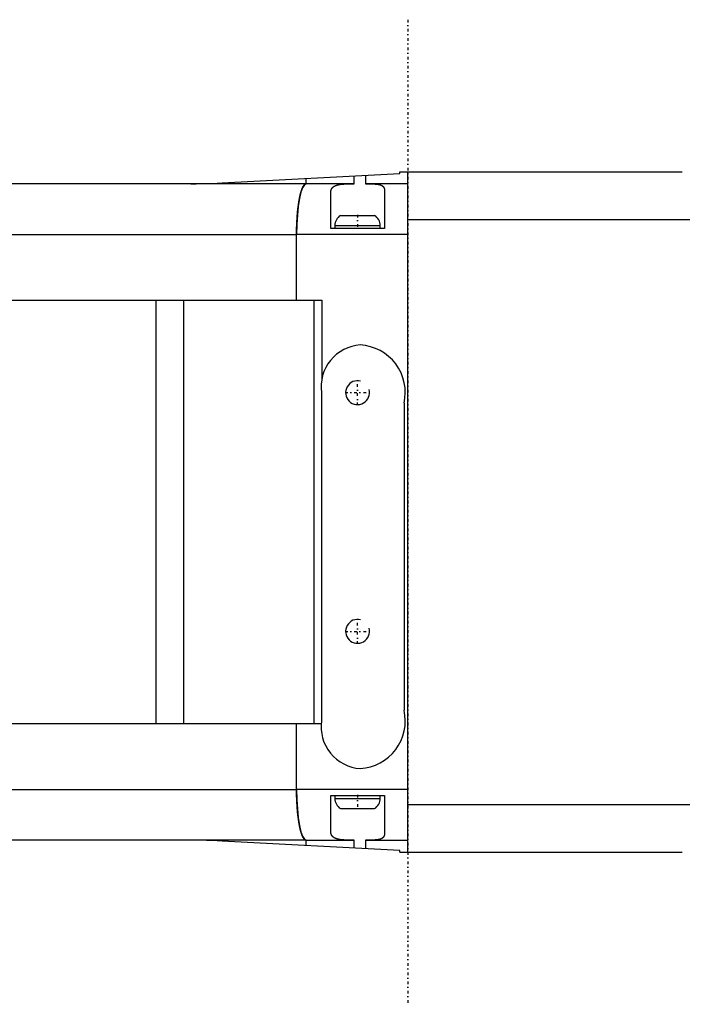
# Model space of a CAD drawing. Extents: x -584 to 223, y -128 to 128.
# Tile 2 of 4: x -455 to -344, y -82 to 83. Entities that reach past the tile are written whole.
import ezdxf

# ---------------------------------------------------------------- set-up
doc = ezdxf.new("R2010")
doc.units = 0
doc.linetypes.add('CENTER', pattern=[1.5, 0.45, -0.5, 0.05, -0.5])
for name, color, linetype in [('AM_0', 7, 'CONTINUOUS'), ('AM_10', 7, 'CONTINUOUS'), ('AM_7', 7, 'CENTER')]:
    doc.layers.add(name, color=color, linetype=linetype)

msp = doc.modelspace()

# ---------------------------------------------------------------- linework, layer by layer
at = {"layer": 'AM_0', "color": 7, "linetype": 'CONTINUOUS'}
for p, q in [((-420.67, 55.14), (-390.9, 56.7)), ((-398.54, 55), (-398.54, 56.3)), ((-396.67, 56.39), (-396.67, 55)), ((-390.9, 57), (-343.6, 57)), ((-390.9, 56.7), (-390.9, 57)), ((-389.56, -57), (-389.56, 57)), ((-406.59, 55), (-520.5, 55)), ((-406.59, 55), (-406.59, 55.87)), ((-406.59, 55), (-406.59, 55.87)), ((-398.54, 55), (-406.59, 55)), ((-389.56, 55), (-396.67, 55)), ((-402.5, 47.5), (-402.5, 53.44)), ((-393.5, 53.95), (-393.5, 47.5)), ((-400.85, 49.7), (-395.15, 49.7)), ((-401.8, 48), (-401.8, 47.5)), ((-401.8, 48), (-394.2, 48)), ((-394.2, 47.5), (-394.2, 48)), ((-389.56, 49), (-339.5, 49)), ((-529, 46.5), (-408.21, 46.5)), ((-408.21, 35.5), (-408.21, 46.5)), ((-408.21, 35.5), (-408.21, 46.5)), ((-389.56, 46.5), (-408.21, 46.5)), ((-393.5, 47.5), (-402.5, 47.5)), ((-484.73, 35.5), (-404, 35.5)), ((-431.8, 35.5), (-431.8, -35.5)), ((-427.16, 35.5), (-427.16, -35.5)), ((-405.31, 35.5), (-405.31, -35.5)), ((-404, 35.5), (-404, 22.18)), ((-404, 20), (-404.03, 20)), ((-404, -35), (-404, 20)), ((-390.2, 18.22), (-390.2, -33.22)), ((-404.08, -35.5), (-493, -35.5)), ((-408.21, -46.5), (-408.21, -35.5)), ((-408.21, -46.5), (-408.21, -35.5)), ((-404.03, -35), (-404, -35)), ((-529, -46.5), (-408.21, -46.5)), ((-389.56, -46.5), (-408.21, -46.5)), ((-402.5, -47.5), (-393.5, -47.5)), ((-402.5, -53.44), (-402.5, -47.5)), ((-401.8, -47.5), (-401.8, -48)), ((-394.2, -48), (-394.2, -47.5)), ((-393.5, -47.5), (-393.5, -53.95)), ((-401.8, -48), (-394.2, -48)), ((-389.56, -49), (-339.5, -49)), ((-400.85, -49.7), (-395.15, -49.7)), ((-406.59, -55), (-520.5, -55)), ((-390.9, -56.7), (-420.67, -55.14)), ((-406.59, -55), (-398.54, -55)), ((-406.59, -55.87), (-406.59, -55)), ((-406.59, -55.87), (-406.59, -55)), ((-398.54, -56.3), (-398.54, -55)), ((-396.67, -55), (-389.56, -55)), ((-396.67, -55), (-396.67, -56.39)), ((-390.9, -57), (-390.9, -56.7)), ((-390.9, -57), (-343.6, -57))]:
    msp.add_line(p, q, dxfattribs=at)
for points in [[(-406.59, 55), (-406.9, 54.84), (-407.21, 54.35), (-407.49, 53.57), (-407.73, 52.51), (-407.93, 51.22), (-408.08, 49.75), (-408.18, 48.16), (-408.21, 46.5)], [(-408.21, -46.5), (-408.18, -48.16), (-408.08, -49.75), (-407.93, -51.22), (-407.73, -52.51), (-407.49, -53.57), (-407.21, -54.35), (-406.9, -54.84), (-406.59, -55)]]:
    msp.add_lwpolyline(points, dxfattribs=at)
for points in [[(-425.9, 55, 0), (-425.03, 55, 0), (-423.28, 55.03, 0), (-421.54, 55.1, 0), (-420.67, 55.14, 0)], [(-408.21, 46.5, 0), (-408.21, 46.56, 0), (-408.21, 46.69, 0), (-408.21, 46.81, 0), (-408.21, 46.87, 0), (-408.21, 46.93, 0), (-408.21, 47.06, 0), (-408.21, 47.18, 0), (-408.21, 47.3, 0), (-408.21, 47.43, 0), (-408.2, 47.55, 0), (-408.2, 47.61, 0), (-408.2, 47.67, 0), (-408.2, 47.79, 0), (-408.19, 47.92, 0), (-408.19, 48.04, 0), (-408.18, 48.16, 0), (-408.18, 48.28, 0), (-408.18, 48.34, 0), (-408.17, 48.4, 0), (-408.17, 48.52, 0), (-408.16, 48.64, 0), (-408.16, 48.7, 0), (-408.16, 48.76, 0), (-408.15, 48.88, 0), (-408.14, 49, 0), (-408.14, 49.06, 0), (-408.14, 49.11, 0), (-408.13, 49.23, 0), (-408.12, 49.35, 0), (-408.11, 49.47, 0), (-408.1, 49.58, 0), (-408.1, 49.7, 0), (-408.09, 49.75, 0), (-408.09, 49.81, 0), (-408.08, 49.92, 0), (-408.07, 50.04, 0), (-408.06, 50.15, 0), (-408.05, 50.26, 0), (-408.04, 50.37, 0), (-408.03, 50.42, 0), (-408.03, 50.48, 0), (-408.01, 50.59, 0), (-408, 50.7, 0), (-407.99, 50.8, 0), (-407.98, 50.91, 0), (-407.97, 51.01, 0), (-407.96, 51.07, 0), (-407.95, 51.12, 0), (-407.94, 51.22, 0), (-407.93, 51.32, 0), (-407.91, 51.43, 0), (-407.9, 51.53, 0), (-407.89, 51.63, 0), (-407.88, 51.67, 0), (-407.87, 51.72, 0), (-407.86, 51.82, 0), (-407.84, 51.92, 0), (-407.83, 52.01, 0), (-407.81, 52.1, 0), (-407.8, 52.2, 0), (-407.79, 52.24, 0), (-407.78, 52.29, 0), (-407.76, 52.38, 0), (-407.75, 52.47, 0), (-407.74, 52.51, 0), (-407.73, 52.55, 0), (-407.71, 52.64, 0), (-407.7, 52.72, 0), (-407.69, 52.77, 0), (-407.68, 52.81, 0), (-407.66, 52.89, 0), (-407.64, 52.97, 0), (-407.63, 53.05, 0), (-407.61, 53.13, 0), (-407.59, 53.21, 0), (-407.58, 53.24, 0), (-407.57, 53.28, 0), (-407.55, 53.35, 0), (-407.53, 53.43, 0), (-407.51, 53.5, 0), (-407.49, 53.57, 0), (-407.47, 53.64, 0), (-407.46, 53.67, 0), (-407.45, 53.7, 0), (-407.43, 53.77, 0), (-407.41, 53.83, 0), (-407.39, 53.89, 0), (-407.37, 53.95, 0), (-407.35, 54.01, 0), (-407.34, 54.04, 0), (-407.33, 54.07, 0), (-407.31, 54.12, 0), (-407.29, 54.18, 0), (-407.27, 54.23, 0), (-407.25, 54.28, 0), (-407.22, 54.33, 0), (-407.21, 54.35, 0), (-407.2, 54.38, 0), (-407.18, 54.42, 0), (-407.16, 54.47, 0), (-407.14, 54.51, 0), (-407.11, 54.55, 0), (-407.09, 54.59, 0), (-407.08, 54.61, 0), (-407.07, 54.62, 0), (-407.05, 54.66, 0), (-407.02, 54.69, 0), (-407.01, 54.71, 0), (-407, 54.73, 0), (-406.98, 54.76, 0), (-406.96, 54.78, 0), (-406.94, 54.8, 0), (-406.93, 54.81, 0), (-406.91, 54.84, 0), (-406.89, 54.86, 0), (-406.86, 54.88, 0), (-406.84, 54.9, 0), (-406.82, 54.92, 0), (-406.8, 54.93, 0), (-406.79, 54.94, 0), (-406.77, 54.95, 0), (-406.75, 54.96, 0), (-406.72, 54.97, 0), (-406.7, 54.98, 0), (-406.68, 54.99, 0), (-406.66, 54.99, 0), (-406.65, 54.99, 0), (-406.63, 55, 0), (-406.6, 55, 0), (-406.59, 55, 0)], [(-402.5, 53.44, 0), (-402.5, 53.46, 0), (-402.5, 53.49, 0), (-402.5, 53.53, 0), (-402.5, 53.55, 0), (-402.5, 53.57, 0), (-402.49, 53.6, 0), (-402.49, 53.63, 0), (-402.49, 53.67, 0), (-402.48, 53.7, 0), (-402.48, 53.74, 0), (-402.47, 53.75, 0), (-402.47, 53.77, 0), (-402.47, 53.8, 0), (-402.46, 53.83, 0), (-402.45, 53.87, 0), (-402.44, 53.9, 0), (-402.43, 53.93, 0), (-402.43, 53.94, 0), (-402.42, 53.96, 0), (-402.41, 53.99, 0), (-402.4, 54.02, 0), (-402.39, 54.03, 0), (-402.39, 54.05, 0), (-402.38, 54.08, 0), (-402.36, 54.11, 0), (-402.35, 54.12, 0), (-402.35, 54.13, 0), (-402.33, 54.16, 0), (-402.32, 54.19, 0), (-402.3, 54.22, 0), (-402.28, 54.24, 0), (-402.26, 54.27, 0), (-402.25, 54.28, 0), (-402.24, 54.29, 0), (-402.23, 54.32, 0), (-402.2, 54.34, 0), (-402.18, 54.37, 0), (-402.16, 54.39, 0), (-402.14, 54.41, 0), (-402.13, 54.42, 0), (-402.11, 54.43, 0), (-402.09, 54.46, 0), (-402.06, 54.48, 0), (-402.04, 54.5, 0), (-402.01, 54.52, 0), (-401.98, 54.54, 0), (-401.97, 54.55, 0), (-401.96, 54.56, 0), (-401.93, 54.58, 0), (-401.9, 54.59, 0), (-401.87, 54.61, 0), (-401.83, 54.63, 0), (-401.8, 54.65, 0), (-401.79, 54.65, 0), (-401.77, 54.66, 0), (-401.73, 54.68, 0), (-401.7, 54.69, 0), (-401.66, 54.71, 0), (-401.63, 54.72, 0), (-401.59, 54.74, 0), (-401.57, 54.74, 0), (-401.55, 54.75, 0), (-401.52, 54.76, 0), (-401.48, 54.78, 0), (-401.46, 54.78, 0), (-401.44, 54.79, 0), (-401.4, 54.8, 0), (-401.36, 54.81, 0), (-401.34, 54.82, 0), (-401.32, 54.82, 0), (-401.27, 54.83, 0), (-401.23, 54.84, 0), (-401.19, 54.85, 0), (-401.14, 54.86, 0), (-401.1, 54.87, 0), (-401.07, 54.87, 0), (-401.05, 54.88, 0), (-401.01, 54.89, 0), (-400.96, 54.89, 0), (-400.91, 54.9, 0), (-400.86, 54.91, 0), (-400.81, 54.91, 0), (-400.79, 54.92, 0), (-400.76, 54.92, 0), (-400.71, 54.93, 0), (-400.66, 54.93, 0), (-400.61, 54.94, 0), (-400.56, 54.94, 0), (-400.51, 54.95, 0), (-400.48, 54.95, 0), (-400.46, 54.95, 0), (-400.4, 54.96, 0), (-400.35, 54.96, 0), (-400.29, 54.96, 0), (-400.24, 54.97, 0), (-400.19, 54.97, 0), (-400.16, 54.97, 0), (-400.13, 54.97, 0), (-400.07, 54.98, 0), (-400.02, 54.98, 0), (-399.96, 54.98, 0), (-399.9, 54.98, 0), (-399.85, 54.99, 0), (-399.82, 54.99, 0), (-399.79, 54.99, 0), (-399.73, 54.99, 0), (-399.67, 54.99, 0), (-399.64, 54.99, 0), (-399.61, 54.99, 0), (-399.55, 54.99, 0), (-399.49, 54.99, 0), (-399.46, 54.99, 0), (-399.43, 54.99, 0), (-399.37, 55, 0), (-399.31, 55, 0), (-399.25, 55, 0), (-399.19, 55, 0), (-399.13, 55, 0), (-399.1, 55, 0), (-399.07, 55, 0), (-399.01, 55, 0), (-398.95, 55, 0), (-398.88, 55, 0), (-398.82, 55, 0), (-398.76, 55, 0), (-398.73, 55, 0), (-398.7, 55, 0), (-398.63, 55, 0), (-398.57, 55, 0), (-398.54, 55, 0)], [(-396.67, 55, 0), (-396.64, 55, 0), (-396.59, 55, 0), (-396.54, 55, 0), (-396.51, 55, 0), (-396.49, 55, 0), (-396.43, 55, 0), (-396.38, 55, 0), (-396.33, 55, 0), (-396.28, 55, 0), (-396.23, 55, 0), (-396.21, 55, 0), (-396.18, 55, 0), (-396.13, 55, 0), (-396.08, 55, 0), (-396.03, 55, 0), (-395.98, 55, 0), (-395.94, 55, 0), (-395.91, 55, 0), (-395.89, 55, 0), (-395.84, 55, 0), (-395.79, 54.99, 0), (-395.77, 54.99, 0), (-395.74, 54.99, 0), (-395.7, 54.99, 0), (-395.65, 54.99, 0), (-395.63, 54.99, 0), (-395.6, 54.99, 0), (-395.56, 54.99, 0), (-395.51, 54.99, 0), (-395.47, 54.99, 0), (-395.42, 54.98, 0), (-395.38, 54.98, 0), (-395.36, 54.98, 0), (-395.33, 54.98, 0), (-395.29, 54.98, 0), (-395.25, 54.98, 0), (-395.21, 54.97, 0), (-395.16, 54.97, 0), (-395.12, 54.97, 0), (-395.1, 54.97, 0), (-395.08, 54.97, 0), (-395.04, 54.96, 0), (-395, 54.96, 0), (-394.96, 54.96, 0), (-394.92, 54.95, 0), (-394.88, 54.95, 0), (-394.86, 54.95, 0), (-394.84, 54.94, 0), (-394.8, 54.94, 0), (-394.76, 54.94, 0), (-394.72, 54.93, 0), (-394.69, 54.93, 0), (-394.65, 54.92, 0), (-394.63, 54.92, 0), (-394.62, 54.92, 0), (-394.58, 54.91, 0), (-394.55, 54.9, 0), (-394.51, 54.9, 0), (-394.48, 54.89, 0), (-394.44, 54.89, 0), (-394.43, 54.88, 0), (-394.41, 54.88, 0), (-394.38, 54.87, 0), (-394.35, 54.86, 0), (-394.33, 54.86, 0), (-394.32, 54.86, 0), (-394.29, 54.85, 0), (-394.26, 54.84, 0), (-394.24, 54.84, 0), (-394.23, 54.83, 0), (-394.2, 54.82, 0), (-394.17, 54.81, 0), (-394.14, 54.8, 0), (-394.11, 54.79, 0), (-394.09, 54.78, 0), (-394.07, 54.78, 0), (-394.06, 54.77, 0), (-394.04, 54.76, 0), (-394.01, 54.75, 0), (-393.99, 54.74, 0), (-393.96, 54.73, 0), (-393.94, 54.72, 0), (-393.93, 54.71, 0), (-393.92, 54.7, 0), (-393.9, 54.69, 0), (-393.87, 54.68, 0), (-393.85, 54.66, 0), (-393.83, 54.65, 0), (-393.81, 54.64, 0), (-393.8, 54.63, 0), (-393.79, 54.62, 0), (-393.78, 54.61, 0), (-393.76, 54.59, 0), (-393.74, 54.57, 0), (-393.72, 54.56, 0), (-393.71, 54.54, 0), (-393.7, 54.53, 0), (-393.69, 54.52, 0), (-393.68, 54.51, 0), (-393.66, 54.49, 0), (-393.65, 54.47, 0), (-393.64, 54.45, 0), (-393.63, 54.44, 0), (-393.62, 54.43, 0), (-393.61, 54.42, 0), (-393.6, 54.4, 0), (-393.59, 54.38, 0), (-393.59, 54.37, 0), (-393.58, 54.36, 0), (-393.57, 54.34, 0), (-393.56, 54.32, 0), (-393.56, 54.3, 0), (-393.56, 54.29, 0), (-393.55, 54.27, 0), (-393.54, 54.25, 0), (-393.54, 54.23, 0), (-393.53, 54.21, 0), (-393.52, 54.18, 0), (-393.52, 54.17, 0), (-393.52, 54.16, 0), (-393.51, 54.14, 0), (-393.51, 54.11, 0), (-393.51, 54.09, 0), (-393.51, 54.06, 0), (-393.5, 54.04, 0), (-393.5, 54.02, 0), (-393.5, 54.01, 0), (-393.5, 53.99, 0), (-393.5, 53.96, 0), (-393.5, 53.95, 0)], [(-406.59, -55, 0), (-406.6, -55, 0), (-406.63, -55, 0), (-406.65, -54.99, 0), (-406.66, -54.99, 0), (-406.68, -54.99, 0), (-406.7, -54.98, 0), (-406.72, -54.97, 0), (-406.75, -54.96, 0), (-406.77, -54.95, 0), (-406.79, -54.94, 0), (-406.8, -54.93, 0), (-406.82, -54.92, 0), (-406.84, -54.9, 0), (-406.86, -54.88, 0), (-406.89, -54.86, 0), (-406.91, -54.84, 0), (-406.93, -54.81, 0), (-406.94, -54.8, 0), (-406.96, -54.78, 0), (-406.98, -54.76, 0), (-407, -54.73, 0), (-407.01, -54.71, 0), (-407.02, -54.69, 0), (-407.05, -54.66, 0), (-407.07, -54.62, 0), (-407.08, -54.61, 0), (-407.09, -54.59, 0), (-407.11, -54.55, 0), (-407.14, -54.51, 0), (-407.16, -54.47, 0), (-407.18, -54.42, 0), (-407.2, -54.38, 0), (-407.21, -54.35, 0), (-407.22, -54.33, 0), (-407.25, -54.28, 0), (-407.27, -54.23, 0), (-407.29, -54.18, 0), (-407.31, -54.12, 0), (-407.33, -54.07, 0), (-407.34, -54.04, 0), (-407.35, -54.01, 0), (-407.37, -53.95, 0), (-407.39, -53.89, 0), (-407.41, -53.83, 0), (-407.43, -53.77, 0), (-407.45, -53.7, 0), (-407.46, -53.67, 0), (-407.47, -53.64, 0), (-407.49, -53.57, 0), (-407.51, -53.5, 0), (-407.53, -53.43, 0), (-407.55, -53.35, 0), (-407.57, -53.28, 0), (-407.58, -53.24, 0), (-407.59, -53.21, 0), (-407.61, -53.13, 0), (-407.63, -53.05, 0), (-407.64, -52.97, 0), (-407.66, -52.89, 0), (-407.68, -52.81, 0), (-407.69, -52.77, 0), (-407.7, -52.72, 0), (-407.71, -52.64, 0), (-407.73, -52.55, 0), (-407.74, -52.51, 0), (-407.75, -52.47, 0), (-407.76, -52.38, 0), (-407.78, -52.29, 0), (-407.79, -52.24, 0), (-407.8, -52.2, 0), (-407.81, -52.1, 0), (-407.83, -52.01, 0), (-407.84, -51.92, 0), (-407.86, -51.82, 0), (-407.87, -51.72, 0), (-407.88, -51.67, 0), (-407.89, -51.63, 0), (-407.9, -51.53, 0), (-407.91, -51.43, 0), (-407.93, -51.32, 0), (-407.94, -51.22, 0), (-407.95, -51.12, 0), (-407.96, -51.07, 0), (-407.97, -51.01, 0), (-407.98, -50.91, 0), (-407.99, -50.8, 0), (-408, -50.7, 0), (-408.01, -50.59, 0), (-408.03, -50.48, 0), (-408.03, -50.42, 0), (-408.04, -50.37, 0), (-408.05, -50.26, 0), (-408.06, -50.15, 0), (-408.07, -50.04, 0), (-408.08, -49.92, 0), (-408.09, -49.81, 0), (-408.09, -49.75, 0), (-408.1, -49.7, 0), (-408.1, -49.58, 0), (-408.11, -49.47, 0), (-408.12, -49.35, 0), (-408.13, -49.23, 0), (-408.14, -49.11, 0), (-408.14, -49.06, 0), (-408.14, -49, 0), (-408.15, -48.88, 0), (-408.16, -48.76, 0), (-408.16, -48.7, 0), (-408.16, -48.64, 0), (-408.17, -48.52, 0), (-408.17, -48.4, 0), (-408.18, -48.34, 0), (-408.18, -48.28, 0), (-408.18, -48.16, 0), (-408.19, -48.04, 0), (-408.19, -47.92, 0), (-408.2, -47.79, 0), (-408.2, -47.67, 0), (-408.2, -47.61, 0), (-408.2, -47.55, 0), (-408.21, -47.43, 0), (-408.21, -47.3, 0), (-408.21, -47.18, 0), (-408.21, -47.06, 0), (-408.21, -46.93, 0), (-408.21, -46.87, 0), (-408.21, -46.81, 0), (-408.21, -46.69, 0), (-408.21, -46.56, 0), (-408.21, -46.5, 0)], [(-398.54, -55, 0), (-398.57, -55, 0), (-398.63, -55, 0), (-398.7, -55, 0), (-398.73, -55, 0), (-398.76, -55, 0), (-398.82, -55, 0), (-398.88, -55, 0), (-398.95, -55, 0), (-399.01, -55, 0), (-399.07, -55, 0), (-399.1, -55, 0), (-399.13, -55, 0), (-399.19, -55, 0), (-399.25, -55, 0), (-399.31, -55, 0), (-399.37, -55, 0), (-399.43, -54.99, 0), (-399.46, -54.99, 0), (-399.49, -54.99, 0), (-399.55, -54.99, 0), (-399.61, -54.99, 0), (-399.64, -54.99, 0), (-399.67, -54.99, 0), (-399.73, -54.99, 0), (-399.79, -54.99, 0), (-399.82, -54.99, 0), (-399.85, -54.99, 0), (-399.9, -54.98, 0), (-399.96, -54.98, 0), (-400.02, -54.98, 0), (-400.07, -54.98, 0), (-400.13, -54.97, 0), (-400.16, -54.97, 0), (-400.19, -54.97, 0), (-400.24, -54.97, 0), (-400.3, -54.96, 0), (-400.35, -54.96, 0), (-400.4, -54.96, 0), (-400.46, -54.95, 0), (-400.48, -54.95, 0), (-400.51, -54.95, 0), (-400.56, -54.94, 0), (-400.61, -54.94, 0), (-400.66, -54.93, 0), (-400.72, -54.93, 0), (-400.76, -54.92, 0), (-400.79, -54.92, 0), (-400.81, -54.91, 0), (-400.86, -54.91, 0), (-400.91, -54.9, 0), (-400.96, -54.89, 0), (-401.01, -54.89, 0), (-401.05, -54.88, 0), (-401.07, -54.87, 0), (-401.1, -54.87, 0), (-401.14, -54.86, 0), (-401.19, -54.85, 0), (-401.23, -54.84, 0), (-401.27, -54.83, 0), (-401.32, -54.82, 0), (-401.34, -54.82, 0), (-401.36, -54.81, 0), (-401.4, -54.8, 0), (-401.44, -54.79, 0), (-401.46, -54.78, 0), (-401.48, -54.78, 0), (-401.52, -54.76, 0), (-401.55, -54.75, 0), (-401.57, -54.74, 0), (-401.59, -54.74, 0), (-401.63, -54.72, 0), (-401.67, -54.71, 0), (-401.7, -54.69, 0), (-401.74, -54.68, 0), (-401.77, -54.66, 0), (-401.79, -54.65, 0), (-401.8, -54.65, 0), (-401.84, -54.63, 0), (-401.87, -54.61, 0), (-401.9, -54.59, 0), (-401.93, -54.58, 0), (-401.96, -54.56, 0), (-401.97, -54.55, 0), (-401.98, -54.54, 0), (-402.01, -54.52, 0), (-402.04, -54.5, 0), (-402.07, -54.48, 0), (-402.09, -54.46, 0), (-402.11, -54.43, 0), (-402.13, -54.42, 0), (-402.14, -54.41, 0), (-402.16, -54.39, 0), (-402.18, -54.37, 0), (-402.2, -54.34, 0), (-402.23, -54.32, 0), (-402.25, -54.29, 0), (-402.25, -54.28, 0), (-402.26, -54.27, 0), (-402.28, -54.24, 0), (-402.3, -54.22, 0), (-402.32, -54.19, 0), (-402.33, -54.16, 0), (-402.35, -54.13, 0), (-402.35, -54.12, 0), (-402.36, -54.11, 0), (-402.38, -54.08, 0), (-402.39, -54.05, 0), (-402.39, -54.03, 0), (-402.4, -54.02, 0), (-402.41, -53.99, 0), (-402.42, -53.96, 0), (-402.43, -53.94, 0), (-402.43, -53.93, 0), (-402.44, -53.9, 0), (-402.45, -53.87, 0), (-402.46, -53.83, 0), (-402.47, -53.8, 0), (-402.47, -53.77, 0), (-402.47, -53.75, 0), (-402.48, -53.74, 0), (-402.48, -53.7, 0), (-402.49, -53.67, 0), (-402.49, -53.64, 0), (-402.49, -53.6, 0), (-402.5, -53.57, 0), (-402.5, -53.55, 0), (-402.5, -53.53, 0), (-402.5, -53.49, 0), (-402.5, -53.46, 0), (-402.5, -53.44, 0)], [(-393.5, -53.95, 0), (-393.5, -53.96, 0), (-393.5, -53.99, 0), (-393.5, -54.01, 0), (-393.5, -54.02, 0), (-393.5, -54.04, 0), (-393.51, -54.06, 0), (-393.51, -54.09, 0), (-393.51, -54.11, 0), (-393.51, -54.14, 0), (-393.52, -54.16, 0), (-393.52, -54.17, 0), (-393.52, -54.18, 0), (-393.53, -54.21, 0), (-393.54, -54.23, 0), (-393.54, -54.25, 0), (-393.55, -54.27, 0), (-393.56, -54.29, 0), (-393.56, -54.3, 0), (-393.56, -54.32, 0), (-393.57, -54.34, 0), (-393.58, -54.36, 0), (-393.59, -54.37, 0), (-393.59, -54.38, 0), (-393.6, -54.4, 0), (-393.61, -54.42, 0), (-393.62, -54.43, 0), (-393.63, -54.44, 0), (-393.64, -54.45, 0), (-393.65, -54.47, 0), (-393.66, -54.49, 0), (-393.68, -54.51, 0), (-393.69, -54.53, 0), (-393.7, -54.53, 0), (-393.71, -54.54, 0), (-393.73, -54.56, 0), (-393.74, -54.57, 0), (-393.76, -54.59, 0), (-393.78, -54.61, 0), (-393.8, -54.62, 0), (-393.8, -54.63, 0), (-393.81, -54.64, 0), (-393.83, -54.65, 0), (-393.85, -54.66, 0), (-393.87, -54.68, 0), (-393.9, -54.69, 0), (-393.92, -54.7, 0), (-393.93, -54.71, 0), (-393.94, -54.72, 0), (-393.96, -54.73, 0), (-393.99, -54.74, 0), (-394.01, -54.75, 0), (-394.04, -54.76, 0), (-394.06, -54.77, 0), (-394.07, -54.78, 0), (-394.09, -54.78, 0), (-394.11, -54.79, 0), (-394.14, -54.8, 0), (-394.17, -54.81, 0), (-394.2, -54.82, 0), (-394.23, -54.83, 0), (-394.24, -54.84, 0), (-394.26, -54.84, 0), (-394.29, -54.85, 0), (-394.32, -54.86, 0), (-394.33, -54.86, 0), (-394.35, -54.86, 0), (-394.38, -54.87, 0), (-394.41, -54.88, 0), (-394.43, -54.88, 0), (-394.44, -54.89, 0), (-394.48, -54.89, 0), (-394.51, -54.9, 0), (-394.55, -54.9, 0), (-394.58, -54.91, 0), (-394.62, -54.92, 0), (-394.63, -54.92, 0), (-394.65, -54.92, 0), (-394.69, -54.93, 0), (-394.73, -54.93, 0), (-394.76, -54.94, 0), (-394.8, -54.94, 0), (-394.84, -54.94, 0), (-394.86, -54.95, 0), (-394.88, -54.95, 0), (-394.92, -54.95, 0), (-394.96, -54.96, 0), (-395, -54.96, 0), (-395.04, -54.96, 0), (-395.08, -54.97, 0), (-395.1, -54.97, 0), (-395.12, -54.97, 0), (-395.16, -54.97, 0), (-395.21, -54.97, 0), (-395.25, -54.98, 0), (-395.29, -54.98, 0), (-395.33, -54.98, 0), (-395.36, -54.98, 0), (-395.38, -54.98, 0), (-395.42, -54.98, 0), (-395.47, -54.99, 0), (-395.51, -54.99, 0), (-395.56, -54.99, 0), (-395.6, -54.99, 0), (-395.63, -54.99, 0), (-395.65, -54.99, 0), (-395.7, -54.99, 0), (-395.74, -54.99, 0), (-395.77, -54.99, 0), (-395.79, -54.99, 0), (-395.84, -55, 0), (-395.89, -55, 0), (-395.91, -55, 0), (-395.94, -55, 0), (-395.99, -55, 0), (-396.03, -55, 0), (-396.08, -55, 0), (-396.13, -55, 0), (-396.18, -55, 0), (-396.21, -55, 0), (-396.23, -55, 0), (-396.28, -55, 0), (-396.33, -55, 0), (-396.38, -55, 0), (-396.44, -55, 0), (-396.49, -55, 0), (-396.51, -55, 0), (-396.54, -55, 0), (-396.59, -55, 0), (-396.64, -55, 0), (-396.67, -55, 0)], [(-420.67, -55.14, 0), (-421.54, -55.1, 0), (-423.28, -55.03, 0), (-425.03, -55, 0), (-425.9, -55, 0)]]:
    msp.add_polyline3d(points, dxfattribs=at)
for centre, radius, start, end in [((-399.8, 48), 2, 121.7883, 180), ((-396.2, 48), 2, 0, 58.2117), ((-397.1, 21), 7, 93.5626, 188.2132), ((-398, 20), 8, 347.1614, 86.6676), ((-398, -35), 8, 273.3324, 12.8386), ((-397.1, -36), 7, 171.7868, 266.4374), ((-399.8, -48), 2, 180, 238.2117), ((-396.2, -48), 2, 301.7883, 0)]:
    msp.add_arc(centre, radius, start, end, dxfattribs=at)
at = {"layer": 'AM_10', "color": 7, "linetype": 'CONTINUOUS'}
for centre in [(-398, 20), (-398, -20)]:
    msp.add_arc(centre, 2, 75, 15, dxfattribs=at)
at = {"layer": 'AM_7', "color": 4, "linetype": 'CENTER'}
for p, q in [((-389.56, 82.5), (-389.56, -82.5)), ((-398, 49.81), (-398, 47.39)), ((-398, 17.9), (-398, 22.1)), ((-400.1, 20), (-395.9, 20)), ((-398, -22.1), (-398, -17.9)), ((-400.1, -20), (-395.9, -20)), ((-398, -47.39), (-398, -49.81))]:
    msp.add_line(p, q, dxfattribs=at)

doc.saveas('drawing.dxf')
